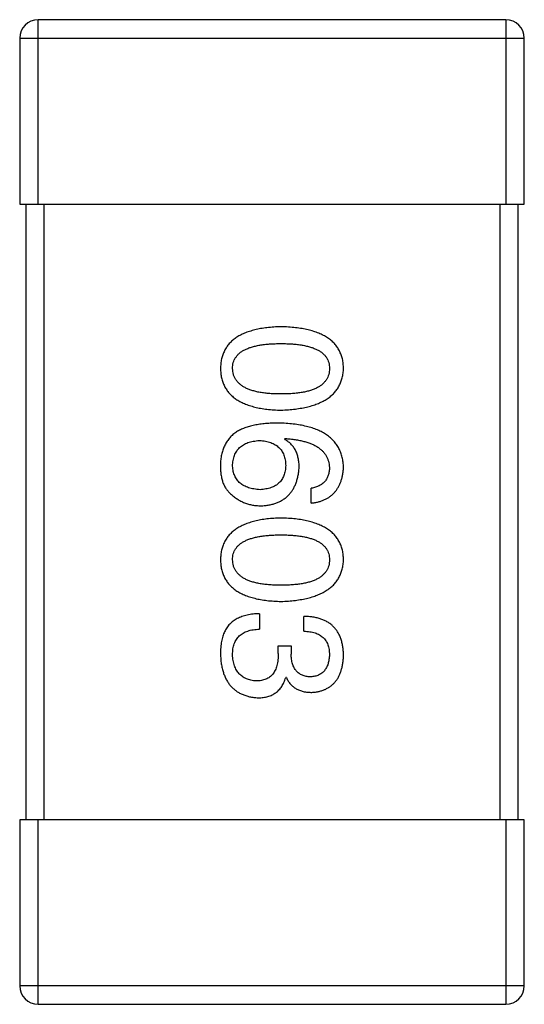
# Model space of a CAD drawing. Header units: millimetres. Extents: x 42 to 554, y 166 to 335.
# Tile 54 of 256: x 395.913 to 396.733, y 220.91 to 222.51. Entities that reach past the tile are written whole.
import ezdxf

# ---------------------------------------------------------------- set-up
doc = ezdxf.new("R2010")
doc.units = ezdxf.units.MM
doc.header["$LTSCALE"] = 30.734
doc.layers.get('0').update_dxf_attribs({"linetype": 'CONTINUOUS'})

msp = doc.modelspace()

# ---------------------------------------------------------------- linework, layer by layer
at = {"linetype": 'Continuous'}
for p, q in [((395.9429, 222.2099), (395.9429, 222.5099)), ((396.7029, 222.5099), (395.9429, 222.5099)), ((396.7029, 222.5099), (396.7029, 222.2099)), ((395.9129, 222.4799), (395.9129, 222.2099)), ((395.9129, 222.4799), (396.7329, 222.4799)), ((396.7329, 222.2099), (396.7329, 222.4799)), ((395.9129, 222.2099), (396.7329, 222.2099)), ((395.9229, 222.2099), (395.9229, 221.2099)), ((395.9529, 221.2099), (395.9529, 222.2099)), ((396.6929, 222.2099), (396.6929, 221.2099)), ((396.7229, 221.2099), (396.7229, 222.2099)), ((396.343, 221.8282), (396.3441, 221.8293)), ((396.3867, 221.7244), (396.3867, 221.7484)), ((396.3025, 221.5446), (396.3025, 221.5195)), ((396.3747, 221.5162), (396.3747, 221.5403)), ((396.3331, 221.4802), (396.3331, 221.4922)), ((396.3331, 221.4922), (396.3539, 221.4922)), ((396.3539, 221.4922), (396.3539, 221.4791)), ((396.3462, 221.4408), (396.3451, 221.4408)), ((395.9129, 221.2099), (395.9129, 220.9399)), ((396.7329, 221.2099), (395.9129, 221.2099)), ((395.9429, 220.9099), (395.9429, 221.2099)), ((396.7029, 221.2099), (396.7029, 220.9099)), ((396.7329, 220.9399), (396.7329, 221.2099)), ((396.7329, 220.9399), (395.9129, 220.9399)), ((395.9429, 220.9099), (396.7029, 220.9099))]:
    msp.add_line(p, q, dxfattribs=at)
for centre, start, end in [((395.9429, 222.4799), 90, 180), ((396.7029, 222.4799), 0, 90), ((395.9429, 220.9399), 180, 270), ((396.7029, 220.9399), 270, 0)]:
    msp.add_arc(centre, 0.03, start, end, dxfattribs=at)
for points, knots in [([(396.3375, 222.0109), (396.3336, 222.0108), (396.3259, 222.0105), (396.3149, 222.0095), (396.3046, 222.0081), (396.295, 222.006), (396.2862, 222.0035), (396.2782, 222.0005), (396.2708, 221.9971), (396.2643, 221.9931), (396.2584, 221.9886), (396.2534, 221.9836), (396.2491, 221.9781), (396.2455, 221.972), (396.2428, 221.9655), (396.2407, 221.9585), (396.2395, 221.951), (396.2393, 221.9458), (396.2391, 221.9432)], [0, 0, 0, 0, 0.087693, 0.170223, 0.247496, 0.319826, 0.387768, 0.451403, 0.511459, 0.568358, 0.622671, 0.675251, 0.726739, 0.778422, 0.830759, 0.884394, 0.940865, 1, 1, 1, 1]), ([(396.4391, 221.9432), (396.439, 221.9458), (396.4388, 221.951), (396.4375, 221.9585), (396.4354, 221.9655), (396.4325, 221.9721), (396.4289, 221.9781), (396.4244, 221.9836), (396.4192, 221.9886), (396.4131, 221.9931), (396.4064, 221.9971), (396.3988, 222.0005), (396.3905, 222.0036), (396.3814, 222.006), (396.3715, 222.0081), (396.3609, 222.0095), (396.3494, 222.0105), (396.3416, 222.0108), (396.3375, 222.0109)], [0, 0, 0, 0, 0.057911, 0.113262, 0.165956, 0.217443, 0.268511, 0.319665, 0.372, 0.426129, 0.483365, 0.543779, 0.607756, 0.676562, 0.749704, 0.827713, 0.911177, 1, 1, 1, 1]), ([(396.2588, 221.9432), (396.2589, 221.9448), (396.259, 221.948), (396.2599, 221.9527), (396.2614, 221.957), (396.2637, 221.9609), (396.2664, 221.9646), (396.2699, 221.968), (396.2739, 221.971), (396.2786, 221.9736), (396.2838, 221.976), (396.2897, 221.9781), (396.2962, 221.9797), (396.3032, 221.9812), (396.3109, 221.9823), (396.3192, 221.983), (396.3282, 221.9835), (396.3343, 221.9836), (396.3375, 221.9836)], [0, 0, 0, 0, 0.049766, 0.097012, 0.143225, 0.188786, 0.235079, 0.282962, 0.333687, 0.387747, 0.445963, 0.508657, 0.576545, 0.649868, 0.72822, 0.812712, 0.903543, 1, 1, 1, 1]), ([(396.3375, 221.9836), (396.3407, 221.9836), (396.3468, 221.9835), (396.3558, 221.983), (396.3641, 221.9823), (396.3718, 221.9812), (396.3788, 221.9797), (396.3853, 221.9781), (396.3912, 221.976), (396.3964, 221.9736), (396.4011, 221.971), (396.4051, 221.968), (396.4085, 221.9646), (396.4114, 221.961), (396.4136, 221.957), (396.4151, 221.9527), (396.416, 221.948), (396.4161, 221.9448), (396.4162, 221.9432)], [0, 0, 0, 0, 0.096452, 0.187278, 0.271765, 0.350519, 0.423437, 0.491321, 0.554011, 0.612224, 0.666281, 0.717003, 0.764884, 0.811423, 0.856783, 0.902993, 0.950236, 1, 1, 1, 1]), ([(396.2391, 221.9432), (396.2393, 221.9405), (396.2395, 221.9354), (396.2407, 221.9279), (396.2428, 221.9209), (396.2455, 221.9143), (396.2491, 221.9083), (396.2534, 221.9028), (396.2585, 221.8978), (396.2643, 221.8933), (396.2709, 221.8893), (396.2782, 221.8858), (396.2862, 221.8828), (396.295, 221.8803), (396.3046, 221.8783), (396.3149, 221.8768), (396.3259, 221.8758), (396.3336, 221.8756), (396.3375, 221.8754)], [0, 0, 0, 0, 0.059134, 0.115603, 0.169236, 0.221572, 0.273254, 0.32474, 0.377319, 0.431815, 0.488555, 0.548609, 0.612242, 0.680182, 0.75251, 0.829782, 0.91231, 1, 1, 1, 1]), ([(396.3375, 221.9017), (396.3344, 221.9017), (396.3283, 221.9017), (396.3195, 221.9022), (396.3113, 221.903), (396.3037, 221.9041), (396.2966, 221.9056), (396.2902, 221.9074), (396.2843, 221.9094), (396.2791, 221.9119), (396.2744, 221.9147), (396.2704, 221.9178), (396.2669, 221.9212), (396.2641, 221.9249), (396.2618, 221.929), (396.2601, 221.9335), (396.2591, 221.9382), (396.2589, 221.9415), (396.2588, 221.9432)], [0, 0, 0, 0, 0.094834, 0.184067, 0.267029, 0.344713, 0.417334, 0.484367, 0.546941, 0.604717, 0.65953, 0.710539, 0.759381, 0.806382, 0.853027, 0.900623, 0.949121, 1, 1, 1, 1]), ([(396.3375, 221.8754), (396.3415, 221.8756), (396.3493, 221.8759), (396.3606, 221.8771), (396.3712, 221.8787), (396.381, 221.8807), (396.39, 221.8833), (396.3983, 221.8863), (396.4058, 221.8898), (396.4126, 221.8938), (396.4186, 221.8983), (396.4239, 221.9033), (396.4284, 221.9088), (396.4321, 221.9147), (396.435, 221.9212), (396.4372, 221.9281), (396.4387, 221.9355), (396.439, 221.9406), (396.4391, 221.9432)], [0, 0, 0, 0, 0.088475, 0.171606, 0.249595, 0.322626, 0.391327, 0.455765, 0.516374, 0.573675, 0.628522, 0.681161, 0.732559, 0.783563, 0.83504, 0.887639, 0.942585, 1, 1, 1, 1]), ([(396.4162, 221.9432), (396.4161, 221.9415), (396.416, 221.9382), (396.4151, 221.9335), (396.4136, 221.929), (396.4114, 221.9249), (396.4085, 221.9212), (396.4051, 221.9177), (396.4011, 221.9147), (396.3965, 221.9119), (396.3912, 221.9095), (396.3853, 221.9073), (396.3789, 221.9056), (396.3718, 221.9041), (396.3641, 221.903), (396.3558, 221.9022), (396.3468, 221.9017), (396.3407, 221.9017), (396.3375, 221.9017)], [0, 0, 0, 0, 0.050604, 0.098688, 0.145699, 0.191791, 0.238625, 0.286717, 0.337546, 0.391814, 0.449755, 0.512106, 0.579685, 0.652048, 0.730262, 0.814146, 0.904281, 1, 1, 1, 1]), ([(396.2654, 221.8402), (396.2634, 221.8387), (396.2594, 221.8358), (396.2542, 221.8306), (396.2498, 221.8249), (396.2461, 221.8187), (396.2432, 221.8119), (396.2411, 221.8047), (396.2396, 221.7969), (396.2393, 221.7916), (396.2391, 221.7888)], [0, 0, 0, 0, 0.125033, 0.246266, 0.36603, 0.485265, 0.606781, 0.732144, 0.862551, 1, 1, 1, 1]), ([(396.3331, 221.8544), (396.3296, 221.8544), (396.3227, 221.8543), (396.3127, 221.8536), (396.3033, 221.8526), (396.2945, 221.851), (396.2863, 221.849), (396.2787, 221.8466), (396.2717, 221.8437), (396.2675, 221.8414), (396.2654, 221.8402)], [0, 0, 0, 0, 0.151498, 0.29521, 0.430242, 0.557137, 0.677306, 0.790845, 0.898111, 1, 1, 1, 1]), ([(396.4391, 221.7823), (396.439, 221.7851), (396.4386, 221.7906), (396.4372, 221.7986), (396.4349, 221.8061), (396.4318, 221.8131), (396.428, 221.8195), (396.4233, 221.8254), (396.4178, 221.8307), (396.4115, 221.8354), (396.4045, 221.8397), (396.3966, 221.8434), (396.388, 221.8466), (396.3785, 221.8492), (396.3683, 221.8514), (396.3573, 221.8529), (396.3455, 221.854), (396.3373, 221.8543), (396.3331, 221.8544)], [0, 0, 0, 0, 0.058957, 0.115262, 0.16907, 0.221312, 0.273147, 0.324961, 0.377649, 0.432026, 0.488925, 0.549039, 0.612912, 0.680653, 0.753056, 0.830314, 0.912483, 1, 1, 1, 1]), ([(396.2588, 221.7845), (396.2589, 221.7861), (396.259, 221.7892), (396.2597, 221.7937), (396.2606, 221.7979), (396.2619, 221.8018), (396.2635, 221.8055), (396.2654, 221.8088), (396.2676, 221.8119), (396.2703, 221.8145), (396.2731, 221.8171), (396.2764, 221.8192), (396.28, 221.8211), (396.2839, 221.8227), (396.2881, 221.8239), (396.2926, 221.8249), (396.2974, 221.8257), (396.3008, 221.8259), (396.3025, 221.826)], [0, 0, 0, 0, 0.070403, 0.137196, 0.200053, 0.260887, 0.31876, 0.37535, 0.430743, 0.485927, 0.541678, 0.598832, 0.657726, 0.719441, 0.783504, 0.851852, 0.923533, 1, 1, 1, 1]), ([(396.3025, 221.826), (396.3042, 221.8259), (396.3075, 221.8257), (396.3122, 221.825), (396.3166, 221.824), (396.3207, 221.8227), (396.3245, 221.8212), (396.328, 221.8194), (396.3312, 221.8173), (396.334, 221.8148), (396.3365, 221.8122), (396.3387, 221.8092), (396.3406, 221.806), (396.3421, 221.8024), (396.3434, 221.7986), (396.3443, 221.7945), (396.3449, 221.7901), (396.3451, 221.7871), (396.3451, 221.7856)], [0, 0, 0, 0, 0.076072, 0.148369, 0.216753, 0.281358, 0.342792, 0.401604, 0.458929, 0.514444, 0.569818, 0.625343, 0.681554, 0.739608, 0.800134, 0.863477, 0.929547, 1, 1, 1, 1]), ([(396.367, 221.7823), (396.3669, 221.7849), (396.3668, 221.79), (396.3657, 221.7973), (396.3638, 221.804), (396.3612, 221.8102), (396.3578, 221.8157), (396.3536, 221.8206), (396.3486, 221.8248), (396.3449, 221.827), (396.343, 221.8282)], [0, 0, 0, 0, 0.144617, 0.279572, 0.40596, 0.526097, 0.64389, 0.760003, 0.877724, 1, 1, 1, 1]), ([(396.3441, 221.8293), (396.3469, 221.8291), (396.3524, 221.8287), (396.3603, 221.8277), (396.3678, 221.8264), (396.3747, 221.8248), (396.3811, 221.8229), (396.3869, 221.8207), (396.3923, 221.8183), (396.3971, 221.8155), (396.4013, 221.8123), (396.4051, 221.809), (396.4083, 221.8053), (396.4109, 221.8012), (396.4131, 221.797), (396.4146, 221.7923), (396.4158, 221.7874), (396.4161, 221.784), (396.4162, 221.7823)], [0, 0, 0, 0, 0.089218, 0.173709, 0.252753, 0.326963, 0.397099, 0.462534, 0.524018, 0.582178, 0.637235, 0.689955, 0.741228, 0.791618, 0.841661, 0.892925, 0.945259, 1, 1, 1, 1]), ([(396.2391, 221.7888), (396.2391, 221.786), (396.239, 221.7806), (396.2396, 221.7728), (396.2408, 221.7657), (396.2425, 221.7592), (396.2449, 221.7533), (396.2478, 221.7481), (396.2513, 221.7434), (396.2541, 221.7409), (396.2555, 221.7397)], [0, 0, 0, 0, 0.156782, 0.301945, 0.436395, 0.561474, 0.678489, 0.78853, 0.894967, 1, 1, 1, 1]), ([(396.3036, 221.7462), (396.3019, 221.7463), (396.2985, 221.7465), (396.2937, 221.7473), (396.2891, 221.7482), (396.2849, 221.7493), (396.281, 221.7508), (396.2774, 221.7526), (396.2741, 221.7545), (396.2711, 221.7568), (396.2684, 221.7593), (396.2661, 221.7621), (396.264, 221.7652), (396.2623, 221.7686), (396.261, 221.7722), (396.2599, 221.776), (396.2592, 221.7802), (396.2589, 221.783), (396.2588, 221.7845)], [0, 0, 0, 0, 0.078863, 0.153308, 0.223539, 0.289857, 0.35341, 0.413572, 0.471721, 0.528235, 0.584279, 0.638781, 0.69466, 0.751251, 0.809198, 0.869697, 0.933318, 1, 1, 1, 1]), ([(396.3451, 221.7856), (396.3451, 221.7841), (396.3449, 221.7811), (396.3443, 221.7769), (396.3435, 221.7729), (396.3422, 221.7692), (396.3407, 221.7658), (396.3389, 221.7626), (396.3367, 221.7597), (396.3343, 221.7571), (396.3315, 221.7548), (396.3284, 221.7527), (396.325, 221.7509), (396.3213, 221.7494), (396.3173, 221.7482), (396.313, 221.7472), (396.3084, 221.7466), (396.3053, 221.7463), (396.3036, 221.7462)], [0, 0, 0, 0, 0.069884, 0.136529, 0.199638, 0.259844, 0.317774, 0.374356, 0.430026, 0.485148, 0.5409, 0.597889, 0.657472, 0.718614, 0.783613, 0.85129, 0.923712, 1, 1, 1, 1]), ([(396.3047, 221.72), (396.3071, 221.7201), (396.3116, 221.7204), (396.3183, 221.7213), (396.3245, 221.7228), (396.3303, 221.7246), (396.3357, 221.7269), (396.3406, 221.7297), (396.3452, 221.7329), (396.3493, 221.7366), (396.353, 221.7408), (396.3563, 221.7453), (396.3591, 221.7504), (396.3616, 221.7559), (396.3636, 221.7618), (396.3652, 221.7683), (396.3664, 221.7751), (396.3668, 221.7799), (396.367, 221.7823)], [0, 0, 0, 0, 0.071527, 0.139094, 0.20346, 0.264939, 0.323904, 0.381383, 0.437591, 0.493343, 0.549401, 0.606085, 0.664838, 0.725424, 0.788712, 0.855452, 0.925772, 1, 1, 1, 1]), ([(396.4162, 221.7823), (396.4161, 221.78), (396.416, 221.7757), (396.4145, 221.7696), (396.4122, 221.7642), (396.409, 221.7595), (396.4047, 221.7555), (396.3995, 221.7523), (396.3934, 221.7499), (396.389, 221.7489), (396.3867, 221.7484)], [0, 0, 0, 0, 0.136586, 0.261496, 0.378089, 0.490612, 0.605522, 0.725767, 0.8561, 1, 1, 1, 1]), ([(396.3867, 221.7244), (396.3887, 221.7246), (396.3926, 221.7251), (396.3982, 221.7264), (396.4035, 221.7279), (396.4084, 221.7299), (396.413, 221.7323), (396.4171, 221.735), (396.421, 221.7381), (396.4245, 221.7415), (396.4276, 221.7454), (396.4303, 221.7495), (396.4327, 221.7541), (396.4347, 221.759), (396.4364, 221.7643), (396.4377, 221.77), (396.4386, 221.776), (396.439, 221.7802), (396.4391, 221.7823)], [0, 0, 0, 0, 0.06947, 0.136096, 0.199592, 0.260665, 0.319672, 0.377156, 0.433415, 0.489984, 0.546535, 0.604276, 0.663499, 0.725182, 0.788953, 0.855683, 0.926216, 1, 1, 1, 1]), ([(396.2555, 221.7397), (396.2573, 221.7381), (396.2607, 221.735), (396.2663, 221.731), (396.2721, 221.7276), (396.2781, 221.7248), (396.2845, 221.7226), (396.291, 221.7211), (396.2978, 221.7202), (396.3024, 221.7201), (396.3047, 221.72)], [0, 0, 0, 0, 0.129393, 0.255335, 0.378531, 0.500878, 0.622934, 0.746191, 0.87096, 1, 1, 1, 1]), ([(396.3375, 221.7001), (396.3336, 221.6999), (396.3259, 221.6997), (396.3149, 221.6987), (396.3046, 221.6972), (396.295, 221.6952), (396.2862, 221.6927), (396.2782, 221.6897), (396.2708, 221.6862), (396.2643, 221.6822), (396.2584, 221.6777), (396.2534, 221.6727), (396.2491, 221.6672), (396.2455, 221.6612), (396.2428, 221.6546), (396.2407, 221.6476), (396.2395, 221.6401), (396.2393, 221.635), (396.2391, 221.6323)], [0, 0, 0, 0, 0.087693, 0.170223, 0.247496, 0.319826, 0.387768, 0.451403, 0.511459, 0.568358, 0.622671, 0.675251, 0.726739, 0.778422, 0.830759, 0.884394, 0.940865, 1, 1, 1, 1]), ([(396.4391, 221.6323), (396.439, 221.635), (396.4388, 221.6401), (396.4375, 221.6477), (396.4354, 221.6547), (396.4325, 221.6612), (396.4289, 221.6672), (396.4244, 221.6727), (396.4192, 221.6777), (396.4131, 221.6822), (396.4064, 221.6862), (396.3988, 221.6897), (396.3905, 221.6927), (396.3814, 221.6952), (396.3715, 221.6972), (396.3609, 221.6987), (396.3494, 221.6997), (396.3416, 221.6999), (396.3375, 221.7001)], [0, 0, 0, 0, 0.057911, 0.113262, 0.165956, 0.217443, 0.268511, 0.319665, 0.372, 0.426129, 0.483365, 0.543779, 0.607756, 0.676562, 0.749704, 0.827713, 0.911177, 1, 1, 1, 1]), ([(396.2588, 221.6323), (396.2589, 221.634), (396.259, 221.6371), (396.2599, 221.6418), (396.2614, 221.6461), (396.2637, 221.6501), (396.2664, 221.6538), (396.2699, 221.6571), (396.2739, 221.6601), (396.2786, 221.6628), (396.2838, 221.6652), (396.2897, 221.6672), (396.2962, 221.6689), (396.3032, 221.6704), (396.3109, 221.6714), (396.3192, 221.6722), (396.3282, 221.6727), (396.3343, 221.6727), (396.3375, 221.6728)], [0, 0, 0, 0, 0.049766, 0.097012, 0.143225, 0.188786, 0.235079, 0.282962, 0.333687, 0.387747, 0.445963, 0.508657, 0.576545, 0.649868, 0.72822, 0.812712, 0.903543, 1, 1, 1, 1]), ([(396.3375, 221.6728), (396.3407, 221.6727), (396.3468, 221.6727), (396.3558, 221.6722), (396.3641, 221.6714), (396.3718, 221.6704), (396.3788, 221.6689), (396.3853, 221.6672), (396.3912, 221.6652), (396.3964, 221.6628), (396.4011, 221.6601), (396.4051, 221.6571), (396.4085, 221.6537), (396.4114, 221.6501), (396.4136, 221.6461), (396.4151, 221.6418), (396.416, 221.6371), (396.4161, 221.634), (396.4162, 221.6323)], [0, 0, 0, 0, 0.096452, 0.187278, 0.271765, 0.350519, 0.423437, 0.491321, 0.554011, 0.612224, 0.666281, 0.717003, 0.764884, 0.811423, 0.856783, 0.902993, 0.950236, 1, 1, 1, 1]), ([(396.2391, 221.6323), (396.2393, 221.6297), (396.2395, 221.6245), (396.2407, 221.617), (396.2428, 221.61), (396.2455, 221.6035), (396.2491, 221.5974), (396.2534, 221.5919), (396.2585, 221.5869), (396.2643, 221.5824), (396.2709, 221.5784), (396.2782, 221.5749), (396.2862, 221.572), (396.295, 221.5695), (396.3046, 221.5674), (396.3149, 221.566), (396.3259, 221.565), (396.3336, 221.5647), (396.3375, 221.5646)], [0, 0, 0, 0, 0.059134, 0.115603, 0.169236, 0.221572, 0.273254, 0.32474, 0.377319, 0.431815, 0.488555, 0.548609, 0.612242, 0.680182, 0.75251, 0.829782, 0.91231, 1, 1, 1, 1]), ([(396.3375, 221.5908), (396.3344, 221.5908), (396.3283, 221.5909), (396.3195, 221.5914), (396.3113, 221.5922), (396.3037, 221.5933), (396.2966, 221.5947), (396.2902, 221.5965), (396.2843, 221.5986), (396.2791, 221.601), (396.2744, 221.6038), (396.2704, 221.6069), (396.2669, 221.6103), (396.2641, 221.6141), (396.2618, 221.6182), (396.2601, 221.6226), (396.2591, 221.6274), (396.2589, 221.6306), (396.2588, 221.6323)], [0, 0, 0, 0, 0.094834, 0.184067, 0.267029, 0.344713, 0.417334, 0.484367, 0.546941, 0.604717, 0.65953, 0.710539, 0.759381, 0.806382, 0.853027, 0.900623, 0.949121, 1, 1, 1, 1]), ([(396.3375, 221.5646), (396.3415, 221.5647), (396.3493, 221.5651), (396.3606, 221.5662), (396.3712, 221.5678), (396.381, 221.5699), (396.39, 221.5724), (396.3983, 221.5754), (396.4058, 221.5789), (396.4126, 221.583), (396.4186, 221.5875), (396.4239, 221.5924), (396.4284, 221.5979), (396.4321, 221.6038), (396.435, 221.6103), (396.4372, 221.6172), (396.4387, 221.6246), (396.439, 221.6297), (396.4391, 221.6323)], [0, 0, 0, 0, 0.088475, 0.171606, 0.249595, 0.322626, 0.391327, 0.455765, 0.516374, 0.573675, 0.628522, 0.681161, 0.732559, 0.783563, 0.83504, 0.887639, 0.942585, 1, 1, 1, 1]), ([(396.4162, 221.6323), (396.4161, 221.6306), (396.416, 221.6274), (396.4151, 221.6226), (396.4136, 221.6182), (396.4114, 221.6141), (396.4085, 221.6103), (396.4051, 221.6069), (396.4011, 221.6038), (396.3965, 221.601), (396.3912, 221.5986), (396.3853, 221.5965), (396.3789, 221.5947), (396.3718, 221.5933), (396.3641, 221.5922), (396.3558, 221.5914), (396.3468, 221.5909), (396.3407, 221.5908), (396.3375, 221.5908)], [0, 0, 0, 0, 0.050604, 0.098688, 0.145699, 0.191791, 0.238625, 0.286717, 0.337546, 0.391814, 0.449755, 0.512106, 0.579685, 0.652048, 0.730262, 0.814146, 0.904281, 1, 1, 1, 1]), ([(396.3025, 221.5446), (396.3007, 221.5446), (396.2973, 221.5444), (396.2921, 221.544), (396.2873, 221.5433), (396.2826, 221.5424), (396.2782, 221.5413), (396.2741, 221.5401), (396.2702, 221.5385), (396.2665, 221.5368), (396.263, 221.5348), (396.2598, 221.5327), (396.2568, 221.5303), (396.2541, 221.5277), (396.2516, 221.5249), (396.2494, 221.5218), (396.2474, 221.5186), (396.2463, 221.5163), (396.2457, 221.5151)], [0, 0, 0, 0, 0.078937, 0.154495, 0.226898, 0.296844, 0.363348, 0.427781, 0.48946, 0.549586, 0.607902, 0.664733, 0.720805, 0.776157, 0.831175, 0.886736, 0.943094, 1, 1, 1, 1]), ([(396.4391, 221.4769), (396.4391, 221.4794), (396.4389, 221.4843), (396.438, 221.4914), (396.4367, 221.498), (396.4348, 221.5041), (396.4325, 221.5098), (396.4297, 221.515), (396.4264, 221.5197), (396.4225, 221.5239), (396.4183, 221.5277), (396.4134, 221.531), (396.4081, 221.5337), (396.4024, 221.536), (396.3961, 221.5378), (396.3894, 221.5392), (396.3822, 221.54), (396.3772, 221.5402), (396.3747, 221.5403)], [0, 0, 0, 0, 0.073232, 0.142595, 0.207997, 0.270074, 0.329156, 0.386529, 0.441846, 0.496976, 0.551877, 0.607941, 0.665637, 0.725446, 0.788542, 0.855101, 0.925196, 1, 1, 1, 1]), ([(396.2457, 221.5151), (396.2452, 221.514), (396.2441, 221.5117), (396.2428, 221.5079), (396.2416, 221.5039), (396.2408, 221.4995), (396.24, 221.4948), (396.2395, 221.4898), (396.2392, 221.4845), (396.2392, 221.4809), (396.2391, 221.4791)], [0, 0, 0, 0, 0.101955, 0.208983, 0.322698, 0.44339, 0.570851, 0.70629, 0.84885, 1, 1, 1, 1]), ([(396.2588, 221.478), (396.2588, 221.4796), (396.2589, 221.4828), (396.2594, 221.4874), (396.2603, 221.4917), (396.2615, 221.4957), (396.263, 221.4994), (396.2649, 221.5028), (396.2671, 221.5059), (396.2697, 221.5087), (396.2726, 221.5111), (396.2759, 221.5132), (396.2795, 221.5151), (396.2835, 221.5166), (396.2877, 221.5178), (396.2924, 221.5187), (396.2973, 221.5193), (396.3008, 221.5194), (396.3025, 221.5195)], [0, 0, 0, 0, 0.071272, 0.13882, 0.201858, 0.262757, 0.320043, 0.376709, 0.431462, 0.486034, 0.541209, 0.597703, 0.65589, 0.717768, 0.782056, 0.850407, 0.92277, 1, 1, 1, 1]), ([(396.3747, 221.5162), (396.3763, 221.5162), (396.3796, 221.516), (396.3843, 221.5154), (396.3887, 221.5147), (396.3928, 221.5135), (396.3965, 221.5121), (396.3999, 221.5104), (396.4031, 221.5084), (396.4058, 221.5062), (396.4083, 221.5036), (396.4104, 221.5008), (396.4122, 221.4977), (396.4137, 221.4943), (396.4148, 221.4906), (396.4156, 221.4866), (396.4161, 221.4824), (396.4162, 221.4795), (396.4162, 221.478)], [0, 0, 0, 0, 0.078134, 0.15164, 0.221358, 0.286689, 0.348614, 0.407697, 0.464247, 0.520153, 0.574432, 0.629291, 0.684538, 0.742032, 0.801329, 0.863637, 0.930123, 1, 1, 1, 1]), ([(396.2391, 221.4791), (396.2393, 221.4763), (396.2395, 221.471), (396.2404, 221.4633), (396.2419, 221.456), (396.2437, 221.4493), (396.2459, 221.4431), (396.2487, 221.4373), (396.2518, 221.4321), (396.2554, 221.4274), (396.2595, 221.4232), (396.264, 221.4195), (396.269, 221.4162), (396.2744, 221.4136), (396.2803, 221.4114), (396.2866, 221.4097), (396.2933, 221.4085), (396.2979, 221.4082), (396.3003, 221.408)], [0, 0, 0, 0, 0.078078, 0.151942, 0.221594, 0.28726, 0.350176, 0.409768, 0.467648, 0.523784, 0.578904, 0.634014, 0.689819, 0.746826, 0.805875, 0.867063, 0.931764, 1, 1, 1, 1]), ([(396.2971, 221.4354), (396.2956, 221.4355), (396.2927, 221.4357), (396.2886, 221.4364), (396.2848, 221.4374), (396.2812, 221.4388), (396.2778, 221.4404), (396.2747, 221.4423), (396.272, 221.4446), (396.2694, 221.447), (396.2671, 221.4499), (396.2651, 221.453), (396.2634, 221.4565), (396.2619, 221.4602), (396.2608, 221.4642), (396.2598, 221.4685), (396.2591, 221.4732), (396.2589, 221.4763), (396.2588, 221.478)], [0, 0, 0, 0, 0.068514, 0.133941, 0.195994, 0.255362, 0.312994, 0.369441, 0.424687, 0.480522, 0.537148, 0.594801, 0.654411, 0.716817, 0.781981, 0.850498, 0.923306, 1, 1, 1, 1]), ([(396.3331, 221.4802), (396.3331, 221.4784), (396.3331, 221.4748), (396.3326, 221.4698), (396.332, 221.465), (396.3309, 221.4606), (396.3297, 221.4566), (396.3282, 221.4529), (396.3263, 221.4495), (396.3242, 221.4465), (396.3218, 221.4439), (396.3191, 221.4416), (396.3161, 221.4396), (396.3128, 221.4381), (396.3093, 221.4369), (396.3055, 221.436), (396.3014, 221.4354), (396.2985, 221.4354), (396.2971, 221.4354)], [0, 0, 0, 0, 0.082495, 0.159728, 0.232496, 0.300725, 0.365163, 0.425859, 0.483728, 0.538892, 0.592921, 0.646195, 0.699968, 0.754746, 0.811387, 0.870806, 0.933482, 1, 1, 1, 1]), ([(396.3856, 221.4419), (396.3843, 221.442), (396.3819, 221.4421), (396.3784, 221.4427), (396.3752, 221.4435), (396.3722, 221.4446), (396.3693, 221.4459), (396.3668, 221.4476), (396.3644, 221.4495), (396.3623, 221.4517), (396.3604, 221.4542), (396.3588, 221.4569), (396.3574, 221.46), (396.3562, 221.4632), (396.3553, 221.4668), (396.3546, 221.4707), (396.3541, 221.4748), (396.354, 221.4776), (396.3539, 221.4791)], [0, 0, 0, 0, 0.067741, 0.131599, 0.192143, 0.249977, 0.306453, 0.361639, 0.416449, 0.471489, 0.527582, 0.584873, 0.644974, 0.70814, 0.77492, 0.845909, 0.920585, 1, 1, 1, 1]), ([(396.4162, 221.478), (396.4161, 221.4766), (396.416, 221.4739), (396.4155, 221.4701), (396.4148, 221.4664), (396.414, 221.463), (396.4128, 221.4599), (396.4114, 221.457), (396.4099, 221.4544), (396.408, 221.452), (396.406, 221.4498), (396.4037, 221.448), (396.4013, 221.4463), (396.3986, 221.4449), (396.3956, 221.4438), (396.3925, 221.4429), (396.3891, 221.4423), (396.3868, 221.442), (396.3856, 221.4419)], [0, 0, 0, 0, 0.078051, 0.151197, 0.220412, 0.286742, 0.34933, 0.409464, 0.467368, 0.52298, 0.578639, 0.633998, 0.690142, 0.746855, 0.805868, 0.867776, 0.932345, 1, 1, 1, 1]), ([(396.3878, 221.4168), (396.3898, 221.4169), (396.3937, 221.4173), (396.3993, 221.4183), (396.4045, 221.4198), (396.4094, 221.4216), (396.4139, 221.424), (396.4181, 221.4267), (396.4219, 221.4298), (396.4253, 221.4334), (396.4284, 221.4374), (396.431, 221.4418), (396.4333, 221.4466), (396.4352, 221.4519), (396.4368, 221.4575), (396.4379, 221.4636), (396.4388, 221.4701), (396.439, 221.4746), (396.4391, 221.4769)], [0, 0, 0, 0, 0.067521, 0.132139, 0.193339, 0.252064, 0.309083, 0.364848, 0.420021, 0.475612, 0.532002, 0.589602, 0.649896, 0.712634, 0.778603, 0.848416, 0.922155, 1, 1, 1, 1]), ([(396.3003, 221.408), (396.3018, 221.408), (396.3046, 221.4081), (396.3086, 221.4085), (396.3125, 221.4091), (396.3162, 221.4101), (396.3197, 221.4112), (396.323, 221.4126), (396.3261, 221.4143), (396.3291, 221.4162), (396.3318, 221.4183), (396.3343, 221.4208), (396.3366, 221.4235), (396.3387, 221.4265), (396.3406, 221.4297), (396.3424, 221.4331), (396.3439, 221.4369), (396.3447, 221.4395), (396.3451, 221.4408)], [0, 0, 0, 0, 0.071215, 0.138707, 0.20396, 0.266995, 0.327734, 0.387609, 0.445602, 0.503345, 0.561136, 0.618597, 0.677672, 0.738255, 0.799989, 0.863961, 0.930555, 1, 1, 1, 1]), ([(396.3462, 221.4408), (396.3472, 221.4389), (396.3491, 221.4352), (396.3528, 221.4302), (396.3571, 221.426), (396.362, 221.4226), (396.3676, 221.42), (396.3738, 221.4181), (396.3806, 221.417), (396.3853, 221.4168), (396.3878, 221.4168)], [0, 0, 0, 0, 0.125227, 0.244792, 0.361427, 0.478215, 0.59667, 0.722058, 0.856314, 1, 1, 1, 1])]:
    msp.add_open_spline(points, degree=3, knots=knots, dxfattribs=at)

doc.saveas('drawing.dxf')
